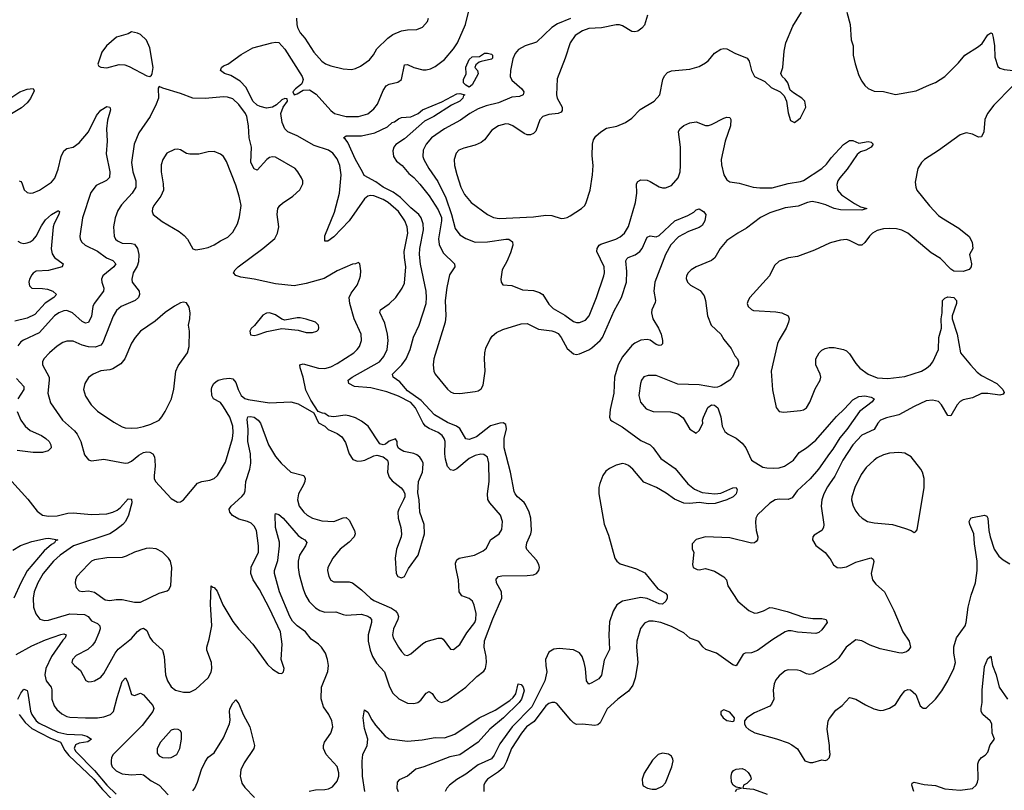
# Model space of a CAD drawing. Header units: inches. Extents: x 2057696 to 2160536, y 827480 to 1016834.
# Tile 35 of 256: x 2064722 to 2071138, y 892097 to 897121. Entities that reach past the tile are written whole.
import ezdxf

# ---------------------------------------------------------------- set-up
doc = ezdxf.new("R2010")
doc.units = ezdxf.units.IN
doc.header["$MEASUREMENT"] = 0
doc.layers.add('C0869', color=7, linetype='Continuous')
doc.layers.add('C0879', color=7, linetype='Continuous')

msp = doc.modelspace()

# ---------------------------------------------------------------- linework, layer by layer
at = {"layer": 'C0869', "color": 5}
for points, elevation in [([(2064670.1, 894110.1), (2064774.8, 893994.8), (2064837, 893917), (2064870.2, 893890.2), (2064910, 893884), (2064966.7, 893886.7), (2065036.4, 893903.6), (2065070, 893906.8), (2065190, 893895.2), (2065290, 893898.7), (2065330, 893909.4), (2065357.1, 893922.9), (2065379.9, 893940.1), (2065430, 893996.4), (2065450, 893996), (2065452.4, 893970), (2065430.9, 893890), (2065412.6, 893850), (2065395, 893830), (2065347.4, 893792.6), (2065310.1, 893769.9), (2065073.8, 893690), (2064986.5, 893630), (2064941.7, 893590), (2064874.8, 893510), (2064839.4, 893450), (2064816.8, 893390), (2064809.4, 893349.4), (2064811.8, 893290), (2064827, 893247), (2064852.4, 893212.4), (2064883.8, 893203.8), (2064910, 893205.8), (2065050, 893248), (2065143.7, 893243.7), (2065168, 893230), (2065190, 893201.6), (2065230, 893183.9), (2065245.5, 893170), (2065245.6, 893150), (2065237.3, 893122.7), (2065213.4, 893066.6), (2065197.6, 893042.4), (2065165.5, 893014.5), (2065090, 892975.1), (2065065.5, 892950), (2065062, 892930), (2065078.8, 892910), (2065118.7, 892878.7), (2065153.4, 892813.4), (2065170, 892804.9), (2065190, 892805.5), (2065210, 892810.6), (2065250, 892834), (2065270, 892857.3), (2065344.2, 892990), (2065364, 893016), (2065450, 893087.4), (2065490, 893132.2), (2065510, 893146.9), (2065530, 893153.8), (2065550, 893139.3), (2065570, 893093.7), (2065588.3, 893068.3), (2065652.9, 893010), (2065664.7, 892970), (2065671.8, 892850), (2065684.9, 892810), (2065710, 892772.4), (2065737.3, 892750), (2065790, 892737), (2065830, 892737.1), (2065870, 892757.1), (2065949.7, 892830), (2065970, 892867.7), (2065975.3, 892890), (2065971.7, 892930), (2065942, 893010), (2065942.7, 893030), (2065957.8, 893082.2), (2065974.9, 893170), (2065965.7, 893310), (2065970, 893430.8), (2065980.5, 893420.5), (2065990, 893419.1), (2066010, 893394.4), (2066046.8, 893306.8), (2066110, 893198), (2066150, 893147.4), (2066241.3, 893050), (2066336.7, 892916.7), (2066370, 892886), (2066410, 892860.7), (2066430, 892858.8), (2066441.2, 892870), (2066446, 892890), (2066425.6, 892950), (2066431.8, 893050), (2066421.6, 893130), (2066350, 893282), (2066285.7, 893405.7), (2066243.5, 893470), (2066227.8, 893510), (2066230, 893550.7), (2066277.3, 893650), (2066279.1, 893690), (2066265.4, 893790), (2066250, 893819.6), (2066230, 893837.7), (2066206, 893850), (2066150, 893864.8), (2066109.2, 893889.2), (2066091.2, 893910), (2066086.6, 893930), (2066099.7, 893950), (2066170, 894011.8), (2066184.8, 894030), (2066191.7, 894050), (2066195.7, 894110), (2066222.7, 894190), (2066228, 894230), (2066226.6, 894290), (2066208.5, 894370), (2066211.3, 894451.3), (2066204.8, 894515.2), (2066208.6, 894531.4), (2066225.6, 894534.4), (2066250, 894529.2), (2066275.2, 894510), (2066291.3, 894490), (2066343, 894350), (2066390, 894272.8), (2066425.8, 894230), (2066490, 894171.3), (2066574.4, 894150), (2066583.1, 894130), (2066580.2, 894110), (2066572.4, 894087.6), (2066539.6, 894030), (2066532.6, 893990), (2066543.2, 893950), (2066573.4, 893910), (2066596.5, 893890), (2066630, 893870.2), (2066690, 893854.5), (2066770, 893849.4), (2066830, 893874.2), (2066850, 893876.5), (2066870, 893858), (2066904.9, 893790), (2066909.1, 893770), (2066902.4, 893750), (2066870, 893714.2), (2066811, 893669), (2066762.6, 893610), (2066730.3, 893550), (2066727.6, 893530), (2066737, 893490), (2066750, 893466), (2066770, 893455.3), (2066870, 893456.5), (2066890, 893450.3), (2066950, 893404.9), (2067008, 893350), (2067030, 893335), (2067144.4, 893284.4), (2067170, 893266), (2067183.8, 893250), (2067190.2, 893229.8), (2067187.2, 893210), (2067157.4, 893150), (2067150.4, 893110), (2067156.4, 893090), (2067190, 893030.7), (2067210, 893000.7), (2067230, 892980.7), (2067250, 892976.3), (2067270, 892985.5), (2067350, 893054.9), (2067370, 893066), (2067450, 893088.2), (2067470, 893088), (2067481.3, 893081.3), (2067530, 893017.3), (2067550, 893015.5), (2067590, 893048.2), (2067636.4, 893123.6), (2067688.6, 893190), (2067695.5, 893210), (2067695.7, 893250), (2067683.8, 893303.8), (2067672.8, 893330), (2067650, 893348), (2067604.2, 893364.2), (2067586, 893390), (2067581.7, 893470), (2067563.5, 893550), (2067562.4, 893577.6), (2067570, 893600.5), (2067585.2, 893610), (2067686, 893630), (2067742.5, 893657.5), (2067763.5, 893676.5), (2067791.1, 893728.9), (2067847.6, 893770), (2067863.6, 893796.4), (2067867.4, 893850), (2067854.7, 893890), (2067784.7, 893970), (2067772.1, 893992.1), (2067771, 894029), (2067780.4, 894110), (2067778.5, 894230), (2067769.8, 894269.8), (2067746.2, 894286.2), (2067727.3, 894287.3), (2067690, 894279), (2067650, 894259.3), (2067570, 894192.4), (2067550, 894182), (2067530, 894186.3), (2067510, 894207.6), (2067496.2, 894256.2), (2067492.3, 894290), (2067495, 894370), (2067489, 894390), (2067474.6, 894410), (2067450, 894429), (2067390, 894454.7), (2067366.2, 894470), (2067350.8, 894490.8), (2067301.4, 894590), (2067270, 894625.4), (2067190, 894667.5), (2067114.5, 894694.5), (2067010, 894720.4), (2066904.2, 894730), (2066867.3, 894750), (2066862.4, 894770), (2066887.8, 894790), (2067067.6, 894890), (2067095, 894925), (2067115.7, 894970), (2067122.6, 895030), (2067119.4, 895070), (2067101.6, 895141.6), (2067068.5, 895211.5), (2067073.6, 895230), (2067130, 895267.4), (2067172.8, 895310), (2067215.1, 895370), (2067230, 895402.8), (2067237.6, 895510), (2067228.7, 895570), (2067228.2, 895610), (2067251, 895730), (2067246.1, 895770), (2067231.1, 895810), (2067190, 895871.2), (2067124, 895930), (2067090, 895949.4), (2067030, 895973.5), (2067005.3, 895974.7), (2066990, 895970.6), (2066970, 895953.6), (2066869.3, 895810), (2066770, 895706.3), (2066730, 895676), (2066710, 895678), (2066710, 895711.3), (2066773.3, 895866.7), (2066806.1, 895990), (2066817, 896110), (2066808.3, 896170), (2066790, 896213.7), (2066763.1, 896250), (2066734, 896270), (2066641.4, 896301.4), (2066530, 896363.7), (2066470, 896389), (2066449.2, 896409.2), (2066432.8, 896450), (2066424.3, 896510), (2066438.1, 896550), (2066467.8, 896590), (2066465.6, 896605.6), (2066450, 896607.8), (2066430, 896598.6), (2066395, 896565), (2066370, 896550.4), (2066330, 896544.9), (2066290, 896554.5), (2066270, 896564.7), (2066241.3, 896590), (2066198.1, 896678.1), (2066159.7, 896719.7), (2066097.8, 896757.8), (2066057.2, 896770), (2066029.8, 896790), (2066038, 896810), (2066050, 896820.5), (2066078, 896830), (2066166.3, 896893.7), (2066242, 896938), (2066366, 896970), (2066390, 896974.8), (2066410, 896972.7), (2066450, 896927.8), (2066563.4, 896750), (2066568.3, 896730), (2066563.6, 896710), (2066559.2, 896700.8), (2066519.7, 896670), (2066502, 896650), (2066510, 896632), (2066530, 896637.2), (2066570, 896661.1), (2066610, 896664.4), (2066654.7, 896634.7), (2066750, 896528.1), (2066774.4, 896510), (2066850, 896490.2), (2066930, 896489.3), (2066990, 896507.6), (2067030, 896539.1), (2067053.8, 896570), (2067090, 896659.5), (2067110, 896689.2), (2067130, 896701), (2067186.9, 896713.1), (2067209.6, 896730), (2067230, 896826.8), (2067250, 896828.4), (2067290.2, 896810.2), (2067350, 896794.9), (2067370, 896793.8), (2067399.8, 896800.2), (2067430, 896815.3), (2067490, 896862.4), (2067549.8, 896930), (2067575.2, 896970), (2067627, 897090), (2067661.7, 897230)], 440), ([(2068812.9, 897150), (2068794.4, 897085.6), (2068775.3, 897064.7), (2068750, 897046.9), (2068730, 897041), (2068710, 897043.1), (2068650, 897080.4), (2068630, 897087.4), (2068610, 897087.7), (2068512.3, 897067.7), (2068430, 897062.6), (2068390, 897048.9), (2068341.9, 897018.1), (2068309.2, 896970), (2068276.5, 896870), (2068223.6, 896736.4), (2068220.9, 896630), (2068225.3, 896610), (2068256.1, 896550), (2068257.4, 896530), (2068250, 896518.4), (2068230.2, 896509.8), (2068170, 896501.8), (2068130, 896489.7), (2068110.9, 896469.1), (2068085, 896395), (2068070, 896378.5), (2068050, 896369.8), (2068030, 896369.8), (2068010, 896378), (2067935.6, 896430), (2067910, 896439.8), (2067890, 896442.4), (2067843, 896430), (2067798.6, 896401.4), (2067750, 896338), (2067730, 896320.4), (2067690, 896302.7), (2067615.9, 896284.1), (2067583, 896270), (2067566.4, 896250), (2067553.4, 896210), (2067554.9, 896170), (2067570, 896110.7), (2067596.5, 896030), (2067621.2, 895981.2), (2067663.7, 895930), (2067770, 895850.3), (2067810, 895831.6), (2067845.5, 895825.5), (2068070, 895834.9), (2068150, 895847.4), (2068190, 895844.4), (2068250, 895825.5), (2068270, 895826), (2068289.5, 895830.5), (2068310, 895842), (2068382.7, 895890), (2068403.7, 895910), (2068414.5, 895930), (2068438.7, 896010), (2068454.7, 896110), (2068458.7, 896170), (2068453.1, 896233.1), (2068454.7, 896310), (2068462.2, 896337.8), (2068477.5, 896362.5), (2068509.5, 896390), (2068547, 896413), (2068613.4, 896426.6), (2068669.2, 896450), (2068710, 896479.1), (2068764.7, 896535.3), (2068856.2, 896590), (2068892.8, 896630), (2068913.7, 896730), (2068924.4, 896755.6), (2068943.9, 896776.1), (2068970, 896786.5), (2069090, 896798.3), (2069150, 896816), (2069190, 896838.7), (2069210, 896855.3), (2069250, 896902), (2069290, 896928.5), (2069310, 896933.7), (2069330, 896930.3), (2069382.4, 896902.4), (2069462.8, 896870), (2069476.3, 896850), (2069490.5, 896790), (2069510.4, 896750.4), (2069577.2, 896717.2), (2069618, 896678), (2069678, 896650), (2069704, 896624), (2069718.8, 896590), (2069730, 896514), (2069744, 896464), (2069770, 896451.3), (2069798, 896470), (2069810, 896482), (2069844, 896550), (2069839, 896590), (2069819, 896610), (2069763.7, 896643.7), (2069742.5, 896662.5), (2069726.6, 896710), (2069710, 896732.7), (2069689.7, 896749.6), (2069682.9, 896770), (2069694, 896810), (2069703.7, 896916.3), (2069714, 896970), (2069760.8, 897079.2), (2069816, 897170)], 460), ([(2066525.4, 897130), (2066527.3, 897090), (2066532.3, 897070), (2066550, 897035.8), (2066581.2, 897001.2), (2066638, 896910), (2066690.5, 896850), (2066713.9, 896833.9), (2066750, 896820.3), (2066830, 896800.4), (2066884.8, 896795.2), (2066910, 896802), (2066942.7, 896817.3), (2067000.8, 896859.2), (2067028.2, 896891.8), (2067049, 896931), (2067120, 897000), (2067154.5, 897025.4), (2067210, 897048.9), (2067250, 897055.3), (2067310, 897056.5), (2067347.5, 897072.5), (2067379.7, 897110), (2067385.4, 897130)], 460), ([(2068311.9, 897128.1), (2068225.7, 897094.3), (2068190.2, 897070), (2068090, 896974.2), (2068014.9, 896950), (2067972.5, 896927.5), (2067950, 896899.7), (2067934.6, 896865.4), (2067919.8, 896790), (2067919, 896750), (2067930, 896725.8), (2067993.4, 896670), (2068006.4, 896650), (2068002, 896630), (2067978.8, 896621.2), (2067930, 896616.1), (2067842.1, 896577.9), (2067761.3, 896558.7), (2067710, 896540.2), (2067654.9, 896510), (2067595, 896465), (2067490, 896409.9), (2067405.2, 896350), (2067370.2, 896310), (2067351.9, 896270), (2067349.3, 896230), (2067355, 896210), (2067388.1, 896150), (2067446.1, 896066.1), (2067498.8, 895958.8), (2067536.4, 895850), (2067560, 895760), (2067590, 895718.9), (2067630, 895694.7), (2067690.9, 895670.9), (2067770, 895672.1), (2067890.8, 895690.8), (2067910.6, 895690), (2067932.6, 895672.6), (2067934.7, 895650), (2067919.3, 895600.7), (2067896.4, 895543.6), (2067865.5, 895490), (2067857.3, 895430), (2067858.8, 895410), (2067870, 895391.3), (2067930, 895387.3), (2067999.6, 895359.6), (2068070, 895354.7), (2068110, 895342.8), (2068130, 895328.7), (2068170, 895267), (2068198.2, 895238.2), (2068274.8, 895194.8), (2068330, 895153.1), (2068350, 895146.3), (2068370, 895146.3), (2068410, 895162.6), (2068433.3, 895190), (2068481.4, 895310), (2068527.6, 895450), (2068531.9, 895470), (2068530.7, 895510), (2068482.6, 895610), (2068484.4, 895630), (2068497.4, 895650), (2068510, 895658.2), (2068607.3, 895690), (2068635.8, 895704.2), (2068663.5, 895730), (2068676.8, 895750), (2068690, 895773.4), (2068735.3, 895930), (2068743.9, 895990), (2068741.6, 896050), (2068750, 896066.8), (2068770, 896076.4), (2068810, 896073.7), (2068830, 896066.4), (2068890, 896030.6), (2068910, 896024), (2068930, 896024), (2068970, 896040.7), (2069013, 896090), (2069025.1, 896130), (2069028.4, 896170), (2069027.4, 896290), (2069015.1, 896390), (2069023, 896410), (2069049.8, 896430.2), (2069090, 896448.7), (2069130, 896454.4), (2069190, 896430.4), (2069210, 896432), (2069230, 896438), (2069310, 896479.5), (2069330, 896486), (2069350, 896482.8), (2069356.4, 896470), (2069354.7, 896430), (2069319, 896330), (2069293.7, 896210), (2069295.3, 896175.3), (2069310.3, 896110), (2069330, 896076.4), (2069350, 896064.6), (2069410, 896055.6), (2069501, 896030), (2069544, 896024), (2069625.6, 896025.6), (2069730, 896053.6), (2069810, 896065.6), (2069830, 896073), (2069949.2, 896150.8), (2069980.2, 896179.8), (2070000, 896206.1)], 440), ([(2064670, 896615.6), (2064722.9, 896650), (2064770, 896667.6), (2064810, 896673), (2064816.1, 896656.1), (2064793.1, 896606.9), (2064770, 896578.7), (2064733.4, 896546.6), (2064658.6, 896501.4)], 440), ([(2066608.7, 892091.3), (2066650, 892099.5), (2066710, 892101.1), (2066733.8, 892106.2), (2066759.6, 892120.4), (2066790, 892156.9), (2066801.3, 892190), (2066802.5, 892210), (2066791.6, 892251.6), (2066720.2, 892330), (2066701, 892370), (2066701, 892390), (2066708.1, 892410), (2066748.6, 892470), (2066761.7, 892510), (2066756, 892550), (2066736, 892590), (2066700.8, 892640.8), (2066687.3, 892692.7), (2066689.8, 892770), (2066730, 892871), (2066733.5, 892910), (2066728.4, 892950), (2066714, 892990), (2066688.8, 893030), (2066670, 893048.8), (2066621.2, 893081.2), (2066583.5, 893130), (2066530, 893169.3), (2066500.6, 893200.6), (2066482.7, 893230), (2066415.6, 893390), (2066383.1, 893510), (2066383.6, 893530), (2066405, 893595), (2066416.2, 893690), (2066414.2, 893714.2), (2066389.9, 893810), (2066386.6, 893893.4), (2066390, 893900.7), (2066410, 893894.7), (2066438.3, 893870), (2066537.8, 893757.8), (2066559.7, 893739.7), (2066580.7, 893730), (2066593.3, 893713.3), (2066584.2, 893690), (2066545.2, 893630), (2066536.1, 893590), (2066536.3, 893550), (2066542.8, 893502.8), (2066569.2, 893410.8), (2066584.8, 893370), (2066608.7, 893328.7), (2066650, 893287.3), (2066677.8, 893270), (2066710, 893258.3), (2066781.3, 893261.3), (2066830, 893242.3), (2066850, 893239.3), (2066950, 893246), (2066990, 893233), (2067003.6, 893223.6), (2067014.2, 893210), (2067015.3, 893190), (2066994, 893110), (2066992.3, 893070), (2067005, 893010), (2067020.4, 892970), (2067046.3, 892926.3), (2067098.8, 892870), (2067131.4, 892771.4), (2067153.9, 892730), (2067192.4, 892692.4), (2067250, 892665.6), (2067290, 892662.5), (2067316, 892670), (2067335.2, 892684.8), (2067370, 892730.3), (2067390, 892740.9), (2067410, 892728.9), (2067430, 892697.4), (2067450, 892676.9), (2067470, 892670.2), (2067510, 892682), (2067630, 892770.2), (2067700.9, 892839.1), (2067746.2, 892873.8), (2067758.2, 892890), (2067764.9, 892930), (2067762.2, 892970), (2067749.3, 893030), (2067751.5, 893071.5), (2067805.1, 893214.9), (2067863.7, 893350), (2067861, 893390), (2067829.7, 893450), (2067827.2, 893472.8), (2067842.7, 893490), (2067864.8, 893495.2), (2068030, 893496.9), (2068070, 893502), (2068090, 893510.4), (2068105.1, 893530), (2068108.4, 893550), (2068104.2, 893570), (2068090, 893598), (2068027.8, 893667.8), (2068022.5, 893682.5), (2068026.2, 893710), (2068052.7, 893770), (2068056.5, 893790), (2068053.2, 893870), (2068041.1, 893910), (2068019, 893959.1), (2068010, 893972.2), (2067965.7, 894010), (2067949.9, 894029.9), (2067945, 894045), (2067920.7, 894170), (2067878.8, 894330), (2067879.3, 894390), (2067894.2, 894454.2), (2067890, 894481.1), (2067871.8, 894491.8), (2067850.4, 894490.4), (2067790, 894472.5), (2067699.5, 894400.5), (2067650, 894384.7), (2067630, 894388.5), (2067590, 894455.2), (2067567.6, 894470), (2067510, 894494.1), (2067425.7, 894545.7), (2067338.3, 894638.3), (2067250, 894700.8), (2067198.9, 894758.9), (2067156.2, 894790), (2067150.7, 894810), (2067212.7, 894870), (2067240.5, 894910), (2067266.4, 894970), (2067289, 895051), (2067324.5, 895130), (2067369.9, 895270.1), (2067373.6, 895310), (2067369.9, 895350.1), (2067333.9, 895526.1), (2067326.8, 895590), (2067329.9, 895630), (2067354.5, 895750), (2067351.9, 895790), (2067338.5, 895830), (2067323.9, 895850), (2067270, 895894.5), (2067202.6, 895962.6), (2067155.9, 895995.9), (2067090, 896029.4), (2067043.9, 896063.9), (2066965.9, 896105.9), (2066956.4, 896130), (2066910, 896209.8), (2066861.2, 896321.2), (2066844, 896344), (2066832.3, 896350), (2066850, 896363.8), (2066950, 896363.5), (2067036.9, 896383.1), (2067118, 896422), (2067149.5, 896450), (2067164.7, 896455.3), (2067190, 896474.9), (2067210, 896483.8), (2067270, 896488.5), (2067290, 896495.5), (2067319, 896510), (2067346.3, 896533.7), (2067474, 896586), (2067570, 896637.3), (2067590, 896639.1), (2067622, 896630), (2067613.2, 896626.8), (2067610.4, 896610), (2067590.3, 896590), (2067536.3, 896563.7), (2067420.5, 896490), (2067359.6, 896460.4), (2067230, 896343.5), (2067173.3, 896306.7), (2067159.1, 896290), (2067153.8, 896266.2), (2067158, 896230), (2067178.4, 896198.4), (2067213.4, 896170), (2067258, 896118), (2067290, 896092), (2067330, 896048.2), (2067390, 895971.6), (2067450, 895880.6), (2067470, 895830.3), (2067471, 895810), (2067451.2, 895691.2), (2067455.7, 895655.7), (2067481.6, 895601.6), (2067554.9, 895530), (2067558.4, 895510), (2067523.2, 895456.8), (2067504.7, 895375.3), (2067495.3, 895290), (2067498.7, 895190), (2067495.5, 895150), (2067420.9, 894910), (2067417.1, 894870), (2067420.7, 894830), (2067430, 894808.9), (2067510, 894711.7), (2067530, 894695.3), (2067550, 894686.2), (2067590, 894682.8), (2067690, 894696.1), (2067710, 894701.3), (2067730, 894714.4), (2067741.4, 894738.6), (2067756.1, 894830), (2067750.6, 894910.6), (2067752.7, 894950), (2067760.2, 894979.8), (2067785.2, 895034.8), (2067801.8, 895058.2), (2067830, 895082.2), (2067870, 895101.1), (2067990, 895138.9), (2068030, 895139.2), (2068102.8, 895102.8), (2068190, 895092.2), (2068210, 895086.9), (2068230, 895075), (2068249.7, 895049.7), (2068290, 894977.8), (2068330, 894943.5), (2068350, 894938.2), (2068370, 894942), (2068430, 894968.9), (2068450, 894982.5), (2068503.7, 895030), (2068519, 895050), (2068596.6, 895223.4), (2068643.8, 895310), (2068675.2, 895410), (2068679.3, 895479.3), (2068670.9, 895549.1), (2068679, 895561), (2068688, 895570), (2068732, 895588), (2068762.8, 895610), (2068778.2, 895630), (2068810, 895702.4), (2068830, 895712), (2068870, 895705.8), (2068890, 895714.7), (2068992, 895810), (2069075.7, 895844.3), (2069114.5, 895865.5), (2069130, 895880.7), (2069150, 895886.8), (2069178.8, 895870), (2069193.4, 895850), (2069186.7, 895810), (2069170, 895779.7), (2069150, 895765.5), (2069079.8, 895740.2), (2069014.6, 895705.4), (2068966.1, 895653.9), (2068930.1, 895589.9), (2068861.3, 895410), (2068853.4, 895350), (2068864.9, 895290), (2068863.9, 895276.1), (2068842.2, 895230), (2068839.3, 895210), (2068847.6, 895170), (2068883.8, 895110), (2068901.8, 895070), (2068911.2, 895030), (2068911.4, 895008.6), (2068901.1, 894998.9), (2068890, 894996.3), (2068870, 895003.9), (2068830, 895030.7), (2068810, 895035.8), (2068769, 895031), (2068730, 895012.4), (2068710, 894996.8), (2068650, 894923.2), (2068622.3, 894870), (2068598.1, 894790), (2068594.3, 894685.7), (2068570, 894579.3), (2068565.5, 894530), (2068572, 894512), (2068582.6, 894502.5), (2068647, 894467), (2068770, 894377.2), (2068830, 894348.9), (2068850.1, 894330.1), (2068899.1, 894259.1), (2068994.3, 894194.3), (2069075.8, 894095.8), (2069119.3, 894059.3), (2069170, 894037.6), (2069251.1, 894028.9), (2069290, 894034.7), (2069370, 894068), (2069390.3, 894070.3), (2069396.3, 894056.3), (2069390.4, 894030), (2069370.4, 894010), (2069330, 893989.8), (2069253.4, 893966.6), (2069210, 893963.9), (2069150, 893972.8), (2069090, 893966.6), (2069050.2, 893969.8), (2068990, 893996), (2068935, 894035), (2068870.9, 894070.9), (2068790, 894106.6), (2068716.8, 894190), (2068690, 894213.4), (2068670, 894223.2), (2068650, 894226.9), (2068610, 894217.3), (2068564.4, 894195.6), (2068541.6, 894178.4), (2068521.8, 894150), (2068502.4, 894097.6), (2068496.6, 894070), (2068496.8, 894030), (2068531.4, 893831.4), (2068559.8, 893759.8), (2068601.3, 893610), (2068613.4, 893590), (2068634.3, 893574.3), (2068741.6, 893541.6), (2068794.8, 893514.8), (2068881, 893410), (2068930, 893381.4), (2068940.9, 893370), (2068941.8, 893350), (2068933.1, 893330), (2068910, 893311.2), (2068890, 893312.9), (2068810, 893347.5), (2068770, 893354.5), (2068650, 893330.8), (2068613.9, 893306.1), (2068590, 893264.5), (2068564.7, 893195.3), (2068560.6, 893110), (2068565, 893015), (2068530, 892944.5), (2068512.8, 892847.2), (2068496.6, 892823.4), (2068450, 892797.2), (2068429.8, 892789.8), (2068414.7, 892810), (2068408.5, 892890), (2068400.8, 892930), (2068387.1, 892970), (2068370, 892992.5), (2068330, 893011.8), (2068238.2, 893021.8), (2068203.4, 893016.6), (2068170, 892996.4), (2068148.4, 892950), (2068149.6, 892910.4), (2068156.9, 892870), (2068143.9, 892810), (2068059.7, 892640.3), (2067931.7, 892510), (2067850, 892399.9), (2067814.7, 892325.3), (2067797.3, 892302.7), (2067710, 892261.9), (2067630, 892201.4), (2067570, 892168.1), (2067522.8, 892130), (2067504.9, 892110), (2067495.6, 892090)], 420), ([(2064718, 896070), (2064730, 896066.7), (2064736.9, 896056.9), (2064751.4, 896011.4), (2064770, 895994), (2064790, 895990.3), (2064810, 895992.9), (2064852, 896010), (2064930, 896062.3), (2064951.8, 896088.2), (2064973.6, 896146.4), (2064991.5, 896228.5), (2065010, 896266.4), (2065030, 896280.3), (2065070, 896288.9), (2065110, 896318.9), (2065170, 896390.3), (2065222.8, 896497.2), (2065250, 896530.3), (2065290, 896554.4), (2065310, 896550.6), (2065313.3, 896533.3), (2065294.1, 896465.9), (2065287.1, 896410), (2065292.6, 896330), (2065286.1, 896246.1), (2065309.3, 896130), (2065308.2, 896091.8), (2065287.7, 896072.3), (2065221, 896039), (2065184.9, 895995.1), (2065132.3, 895830), (2065114, 895710), (2065116.9, 895690), (2065127.6, 895670), (2065148.8, 895650), (2065230, 895611.6), (2065287.7, 895567.7), (2065328.7, 895550), (2065347.7, 895530), (2065336.5, 895510), (2065263.6, 895450), (2065254.9, 895430), (2065256.5, 895410), (2065271.5, 895370), (2065268, 895350), (2065206.6, 895270), (2065199.5, 895250), (2065190, 895187), (2065170, 895147.8), (2065150, 895142.8), (2065130, 895154), (2065065.4, 895210), (2065030, 895224.4), (2065010, 895223.5), (2064977.6, 895210), (2064950, 895189.7), (2064850, 895079.4), (2064747.4, 895032.6), (2064730, 895020.8), (2064710, 894994.5)], 440), ([(2070000, 895902.5), (2069974.1, 895914.1), (2069930, 895927.6), (2069885.3, 895934.7), (2069856.3, 895930), (2069794.8, 895905.2), (2069710, 895894.6), (2069610, 895862.5), (2069550, 895832.1), (2069457.8, 895762.2), (2069400.9, 895730), (2069330, 895681.8), (2069286.7, 895630), (2069251.1, 895568.9), (2069230.4, 895550), (2069130, 895509.6), (2069098, 895490), (2069077.1, 895470), (2069066.7, 895450), (2069065.5, 895434.5), (2069073, 895410), (2069094, 895390), (2069155.8, 895355.8), (2069181.5, 895321.5), (2069191.3, 895290), (2069204.6, 895190), (2069228.9, 895130), (2069290.2, 895070.2), (2069310, 895035.5), (2069357.4, 894977.4), (2069382.8, 894930), (2069398.8, 894910), (2069406.8, 894890), (2069406.8, 894870), (2069390, 894844), (2069368, 894790), (2069348.9, 894771.1), (2069290, 894734.5), (2069270, 894725.1), (2069250, 894722.9), (2069150, 894741.3), (2069010, 894745.1), (2068870, 894801.3), (2068817.7, 894802.3), (2068790, 894791.8), (2068774.9, 894770), (2068767.2, 894750), (2068755.6, 894670), (2068767.5, 894627.5), (2068804.1, 894584.1), (2068850, 894565.5), (2068964, 894564), (2069010.3, 894550.3), (2069045.3, 894525.3), (2069090, 894451.3), (2069130, 894424.7), (2069150, 894442), (2069165.2, 894470), (2069172.7, 894490), (2069172.3, 894510), (2069178, 894530), (2069206.5, 894593.5), (2069230, 894610.6), (2069250, 894607.7), (2069272.2, 894590), (2069290, 894531.3), (2069300.4, 894470), (2069316.5, 894436.5), (2069338, 894418), (2069390, 894392.4), (2069430, 894360.5), (2069454.4, 894330), (2069490.8, 894250), (2069564.2, 894204.2), (2069590, 894198.5), (2069636.9, 894196.9), (2069670, 894199), (2069706, 894210), (2069763.5, 894250), (2069801.1, 894298.9), (2069850, 894329.3), (2069910, 894379.3), (2070000, 894482.3)], 440), ([(2064710, 895678), (2064730, 895665.3), (2064750, 895661.8), (2064770, 895665.6), (2064790, 895672.4), (2064810, 895686.2), (2064830.4, 895709.6), (2064863.6, 895776.4), (2064890, 895815.8), (2064929.7, 895850), (2064970, 895875.8), (2064975.3, 895875.3), (2064980.7, 895870), (2064978.3, 895850), (2064947.1, 895792.9), (2064939.4, 895770), (2064927.6, 895627.6), (2064933.4, 895593.4), (2064949.5, 895569.6), (2065005.5, 895530), (2064998, 895510), (2064910, 895486.2), (2064830, 895480.4), (2064810, 895468), (2064802.4, 895457.6), (2064786, 895430), (2064781.8, 895410), (2064785.6, 895385.6), (2064800.7, 895370), (2064870, 895368.8), (2064903.7, 895363.7), (2064938.7, 895350), (2064962, 895330), (2064945.3, 895310), (2064887.7, 895272.3), (2064820.6, 895199.4), (2064770, 895174.4), (2064690, 895154.5)], 420), ([(2070000, 895663.5), (2069902, 895618), (2069790, 895578), (2069732.7, 895567.3), (2069670, 895546.6), (2069641.5, 895518.5), (2069607, 895450), (2069479.3, 895310), (2069468.2, 895290), (2069463, 895270), (2069468, 895250), (2069490, 895230.5), (2069504.4, 895224.4), (2069650, 895216.9), (2069689, 895209), (2069730.6, 895190), (2069735.5, 895170), (2069732.7, 895150), (2069716.4, 895110), (2069670, 895034), (2069660.3, 895010), (2069618.9, 894830), (2069627.8, 894707.8), (2069652.5, 894592.5), (2069670, 894567.3), (2069701.7, 894561.7), (2069810, 894572), (2069830, 894577.1), (2069850, 894590.7), (2069870, 894626.8), (2069906, 894714), (2069938.4, 894770), (2069941.6, 894790), (2069937.6, 894810), (2069909.7, 894870), (2069909.8, 894910.2), (2069930.8, 894949.2), (2069950, 894966.7), (2069970, 894976.9), (2069997, 894983), (2070000, 894982.9)], 460), ([(2064702.4, 894782.4), (2064749.3, 894730), (2064750.2, 894710.2), (2064711, 894650)], 440), ([(2064706.6, 894566.6), (2064729.1, 894510), (2064756.9, 894470), (2064790, 894443.6), (2064864.4, 894410), (2064891.8, 894390), (2064913.4, 894370), (2064925.7, 894350), (2064926.7, 894330), (2064907.7, 894310), (2064870, 894299.3), (2064810, 894299.2), (2064706.7, 894313.3)], 440), ([(2070000, 894291.6), (2069927.4, 894190), (2069872.8, 894127.2), (2069789.3, 894050), (2069756.1, 894003.9), (2069730, 893992.7), (2069670, 893994.4), (2069646, 893990), (2069610, 893969.7), (2069530, 893892.7), (2069519.3, 893870), (2069516.7, 893843.3), (2069520.3, 893790), (2069531.8, 893750), (2069530.4, 893730), (2069522, 893718), (2069510.2, 893709.8), (2069490, 893708.5), (2069350, 893743.5), (2069190, 893749.5), (2069130, 893732), (2069104.7, 893704.7), (2069104.7, 893670), (2069116, 893650), (2069105.5, 893570), (2069110.8, 893550), (2069136.7, 893536.7), (2069150, 893534.9), (2069190, 893542), (2069250, 893524.9), (2069310, 893487.7), (2069327.7, 893470), (2069337.1, 893430), (2069402.4, 893330), (2069473.4, 893270), (2069510, 893252), (2069530, 893253.1), (2069570, 893267.1), (2069610, 893287.6), (2069630, 893286), (2069723.2, 893263.2), (2069830, 893226.5), (2069890, 893218), (2069950, 893217), (2069978, 893210), (2069983, 893190), (2069950, 893143), (2069930, 893124.7), (2069910, 893119.3), (2069790, 893126.9), (2069750, 893136.2), (2069730, 893136.2), (2069710.2, 893129.8), (2069630, 893080.8), (2069530, 893008), (2069490, 892992.4), (2069450, 892990.9), (2069436.4, 892983.6), (2069390, 892907.6), (2069370, 892914.7), (2069263.7, 892990), (2069194.1, 893014.1), (2069172.9, 893032.9), (2069147.3, 893067.3), (2069090, 893089.7), (2069050, 893122.7), (2068970, 893165.5), (2068899.3, 893190), (2068850, 893199.3), (2068821.3, 893198.7), (2068793.1, 893186.9), (2068768.5, 893151.5), (2068743.8, 893070), (2068741.5, 893030), (2068749.3, 892930), (2068732.4, 892827.6), (2068718, 892782), (2068690, 892742.4), (2068619.5, 892690), (2068551, 892629), (2068504.1, 892535.9), (2068490, 892524.2), (2068470, 892518.8), (2068390, 892527.2), (2068350, 892525.7), (2068330, 892537.4), (2068313.8, 892553.8), (2068222.2, 892662.2), (2068209.7, 892669.7), (2068190, 892669.7), (2068170, 892663.1), (2068150, 892646.9), (2068075, 892545), (2068025.1, 892510), (2067992.5, 892470), (2067927.1, 892370), (2067894.7, 892285.3), (2067873.8, 892246.2), (2067842.9, 892217.1), (2067769.6, 892170.4), (2067755.2, 892150), (2067747.6, 892130), (2067746.2, 892090)], 440), ([(2070000, 894095.7), (2069985.4, 894074.6), (2069961.8, 894030), (2069948.6, 893990), (2069943.8, 893950), (2069961.8, 893830), (2069960.3, 893810), (2069949.1, 893790.9), (2069899.2, 893760.8), (2069890.4, 893750), (2069889, 893729), (2069910, 893693.4), (2069970, 893646.7), (2070000, 893610.4)], 460), ([(2064678.2, 893661.8), (2064726.7, 893693.3), (2064800.3, 893719.7), (2064890, 893738.2), (2064910, 893739.6), (2064970.5, 893730), (2064956, 893724), (2064949, 893710), (2064930, 893699.5), (2064881.7, 893658.3), (2064770, 893527.5), (2064729.3, 893450), (2064684.7, 893350)], 420), ([(2064698.8, 892981.2), (2064800.4, 893039.6), (2064890, 893077.7), (2064990, 893112.4), (2065010, 893116.3), (2065026, 893110), (2065017.8, 893090), (2065003.8, 893076.2), (2064929.6, 892970), (2064892.4, 892890), (2064885.8, 892850), (2064895.8, 892810), (2064926.5, 892770), (2064932.4, 892752.4), (2064931, 892690), (2064946.5, 892646.5), (2064963.6, 892623.6), (2064995.9, 892595.9), (2065030, 892578.1), (2065050, 892573.3), (2065150, 892568.3), (2065230.2, 892570.2), (2065270, 892574.8), (2065314.5, 892590), (2065334.4, 892610), (2065357.3, 892702.7), (2065390, 892806), (2065410.6, 892830), (2065425.3, 892805.3), (2065450, 892722.4), (2065470, 892714.6), (2065510, 892729.2), (2065530, 892719.7), (2065589.4, 892650), (2065596, 892630), (2065590.1, 892609.9), (2065521.1, 892518.9), (2065331.1, 892330), (2065320.7, 892310), (2065317.2, 892290), (2065318.2, 892270), (2065325.4, 892250), (2065350, 892223.8), (2065390, 892203.7), (2065450, 892197.2), (2065510, 892202.7), (2065530, 892198.2), (2065577.9, 892157.9), (2065631.8, 892130), (2065690, 892068)], 420), ([(2070000, 892915.8), (2069890, 892857.2), (2069870, 892852.7), (2069850, 892856), (2069810, 892876), (2069790, 892879.3), (2069730, 892881.6), (2069710, 892876.2), (2069670, 892843.7), (2069650, 892816), (2069638.7, 892790), (2069632, 892750), (2069637, 892690), (2069622, 892658), (2069610, 892646), (2069510, 892602), (2069461, 892570), (2069444.7, 892550), (2069444.7, 892530), (2069454.8, 892510), (2069472.5, 892492.5), (2069511.8, 892471.8), (2069653.3, 892433.3), (2069730, 892407), (2069753.9, 892393.9), (2069790, 892367.3), (2069838.8, 892290), (2069870, 892277.6), (2069890, 892278.3), (2069950, 892296.4), (2069970, 892290.5), (2069984.8, 892295.2), (2069999.3, 892310), (2070000, 892314)], 460), ([(2066972, 892090), (2066956.8, 892190), (2066953.2, 892286.8), (2066958.3, 892330), (2066986, 892390), (2066990.8, 892430), (2066970, 892500.5), (2066960.2, 892570), (2066970, 892622), (2066990, 892607.2), (2067015.9, 892555.9), (2067041.2, 892521.2), (2067103.5, 892450), (2067130, 892433.2), (2067250, 892418), (2067345, 892425), (2067430, 892440.6), (2067490, 892439.4), (2067557.7, 892462.3), (2067716.4, 892570), (2067819.8, 892620.2), (2067916.9, 892683.1), (2067938.8, 892701.2), (2067955.3, 892724.7), (2067970, 892791.3), (2067990, 892787.7), (2068003.8, 892770), (2068010, 892746), (2067991.6, 892690), (2067977.1, 892670), (2067874.4, 892570), (2067784.8, 892495.2), (2067709, 892410), (2067590, 892328.2), (2067524, 892316), (2067356.1, 892250), (2067304.6, 892235.4), (2067250, 892189.4), (2067194.8, 892165.2), (2067182.2, 892150), (2067180.7, 892110), (2067188, 892088)], 380), ([(2064709.2, 892690.8), (2064730, 892730.1), (2064750, 892757.1), (2064755, 892755), (2064770, 892746.9), (2064776, 892730), (2064793.2, 892613.2), (2064800.7, 892590), (2064829.7, 892550), (2064850, 892534.3), (2064970, 892474.9), (2065030, 892463.2), (2065130, 892458.5), (2065159.5, 892450), (2065191, 892430), (2065166.6, 892413.4), (2065110, 892403.4), (2065086.3, 892393.7), (2065076.8, 892370), (2065087.7, 892350), (2065210, 892225.5), (2065290, 892130.5), (2065350, 892070.7)], 380), ([(2065850, 892092.3), (2065863.4, 892110), (2065881.9, 892150), (2065906.9, 892233.1), (2065930, 892283.1), (2065950, 892312), (2065990, 892340.5), (2066050, 892439.5), (2066089.8, 892530), (2066093.5, 892553.5), (2066088.6, 892610), (2066092.6, 892627.4), (2066110, 892666), (2066130, 892686), (2066150, 892661), (2066179.3, 892590), (2066222.7, 892510), (2066253.1, 892390), (2066247.9, 892370), (2066184.5, 892275.5), (2066163.6, 892230), (2066158.5, 892190), (2066170, 892143.7), (2066190, 892114.3), (2066252.9, 892050)], 420), ([(2064719.1, 892590), (2064757.8, 892537.8), (2064800.4, 892500.4), (2064918.4, 892438.4), (2064988.1, 892410), (2065016.3, 892356.3), (2065043.2, 892323.2), (2065206.2, 892170), (2065262.4, 892102.4), (2065321.2, 892041.2)], 360), ([(2070000, 892367.9), (2069998.4, 892390), (2069984.8, 892495.2), (2069989.4, 892550), (2070000, 892564.2)], 460), ([(2069387.3, 892090), (2069395.9, 892104.1), (2069426, 892110), (2069390, 892116.2), (2069370.9, 892130.9), (2069361, 892150), (2069358, 892190), (2069362, 892210), (2069374.3, 892225.7), (2069390, 892234.3), (2069430, 892238.7), (2069450, 892230.4), (2069470, 892212.4), (2069484.9, 892190), (2069488.8, 892170), (2069459.4, 892140.6), (2069438.8, 892130), (2069434, 892110), (2069504.7, 892104.7), (2069592.5, 892072.5)], 440)]:
    msp.add_lwpolyline(points, dxfattribs=dict(at, elevation=elevation))
for points, elevation in [([(2065450, 897042), (2065430, 897029), (2065353.2, 897006.8), (2065287.3, 896950), (2065257.3, 896910), (2065231.3, 896830), (2065238, 896818), (2065250, 896811.3), (2065290, 896808.2), (2065370, 896828.7), (2065406.4, 896826.4), (2065436.5, 896816.5), (2065550, 896754.9), (2065570, 896750.8), (2065581.2, 896758.8), (2065586, 896770), (2065592, 896810), (2065570, 896938), (2065547.7, 896987.7), (2065510, 897025.2), (2065490, 897034)], 460), ([(2067650, 896682), (2067630, 896693.2), (2067613.2, 896710), (2067615.1, 896730), (2067632.1, 896767.9), (2067630, 896811.3), (2067650, 896860.7), (2067670, 896878.4), (2067718.4, 896881.6), (2067750, 896903), (2067770, 896903.1), (2067796, 896896), (2067804, 896890), (2067804, 896870), (2067796.5, 896863.5), (2067730, 896849.4), (2067715.9, 896844.1), (2067694, 896826), (2067688, 896810), (2067704.9, 896790), (2067710, 896768.7), (2067670, 896695.3)], 420), ([(2065630, 896686), (2065624.7, 896675.3), (2065626, 896610), (2065612, 896570), (2065572.8, 896490), (2065497.7, 896382.3), (2065467.2, 896310), (2065451, 896190), (2065459.7, 896130), (2065478.9, 896070), (2065478.9, 896030), (2065455.9, 895990), (2065386.4, 895913.6), (2065362.6, 895877.4), (2065343.9, 895830), (2065333, 895770), (2065338.9, 895710), (2065347.5, 895690), (2065358.6, 895678.6), (2065390, 895663), (2065450, 895662.1), (2065470, 895656.8), (2065489.3, 895629.3), (2065498.1, 895590), (2065497.4, 895542.6), (2065486.9, 895513.1), (2065462.5, 895470), (2065452.3, 895430), (2065456.1, 895410), (2065500.2, 895350), (2065502.7, 895330), (2065495.6, 895310), (2065474.4, 895290), (2065383.7, 895250), (2065354.1, 895225.9), (2065331.4, 895188.6), (2065264, 895016), (2065250, 894998), (2065213, 894987), (2065170, 894989), (2065130, 894998.5), (2065070, 895024.4), (2065030, 895024.8), (2065003.9, 895016.1), (2064966.8, 894993.2), (2064916.5, 894950), (2064878.7, 894910), (2064870.3, 894890), (2064870.3, 894870), (2064913.7, 894790), (2064915.2, 894770), (2064905.6, 894685.6), (2064923, 894623), (2065000.7, 894510), (2065079.5, 894439.5), (2065097.8, 894417.8), (2065121.1, 894370), (2065144.5, 894284.5), (2065170, 894250.6), (2065190, 894244.9), (2065270, 894254.9), (2065410, 894229.1), (2065430, 894232.8), (2065450, 894243.6), (2065497.7, 894282.3), (2065530, 894299), (2065550, 894303.5), (2065570, 894301.6), (2065590, 894291.3), (2065600.2, 894270), (2065603, 894250), (2065604.8, 894210), (2065598, 894150), (2065599.2, 894130), (2065606.7, 894110), (2065710, 893998.4), (2065750, 893974.9), (2065770, 893977.1), (2065790, 893990.6), (2065881.1, 894098.9), (2065908.8, 894111.2), (2065960.9, 894119.1), (2065990, 894130.3), (2066010.6, 894149.4), (2066062.8, 894237.2), (2066109.2, 894390.8), (2066113.2, 894430), (2066110.4, 894470), (2066091.1, 894530), (2066050, 894597.2), (2066030, 894625.7), (2065985.1, 894650), (2065974.3, 894670), (2065971, 894709), (2065974.5, 894725.5), (2065987.6, 894750), (2065999.8, 894760.2), (2066015.1, 894770), (2066050, 894779.7), (2066090, 894784.1), (2066110, 894778.6), (2066130, 894754.9), (2066145, 894710), (2066166.4, 894670), (2066190, 894652.1), (2066210, 894645.5), (2066350, 894622.3), (2066488.5, 894628.5), (2066535.8, 894615.8), (2066638, 894558), (2066670, 894492), (2066711.3, 894471.3), (2066731.3, 894450), (2066790, 894422.8), (2066821.1, 894401.1), (2066844.7, 894364.7), (2066870, 894291.3), (2066894, 894254), (2066923.5, 894243.5), (2066950, 894244), (2066971.7, 894248.3), (2067030, 894277.3), (2067050, 894281), (2067090, 894271.3), (2067118, 894250), (2067122.8, 894230), (2067118, 894170), (2067130, 894138.8), (2067150, 894113.4), (2067208.4, 894068.4), (2067222.8, 894050), (2067231, 894030), (2067231, 894010), (2067224, 893990), (2067192.7, 893930), (2067187, 893910), (2067187.4, 893870), (2067206, 893810), (2067210.3, 893770), (2067207, 893750), (2067176.5, 893670), (2067168.5, 893610), (2067174.8, 893510), (2067186.8, 893490), (2067210, 893482.8), (2067230, 893491.3), (2067256.6, 893543.4), (2067319.7, 893630), (2067359.6, 893770), (2067358.4, 893830), (2067329.5, 893910), (2067326, 893990), (2067315.5, 894035.5), (2067320.5, 894110), (2067346.6, 894170), (2067350, 894192), (2067350.9, 894230), (2067343.5, 894250), (2067330, 894269.6), (2067310, 894284.2), (2067290, 894292.8), (2067225.8, 894305.8), (2067200.1, 894320.1), (2067188.7, 894330), (2067182, 894350), (2067182, 894370), (2067170, 894388), (2067130, 894373.2), (2067106.4, 894353.6), (2067090, 894348.7), (2067070, 894355.3), (2066993.2, 894470), (2066950, 894502.7), (2066910, 894525.2), (2066870, 894539.3), (2066843.2, 894543.2), (2066770, 894532.7), (2066735.3, 894535.3), (2066710, 894554), (2066695.3, 894555.3), (2066667.3, 894567.3), (2066619.5, 894639.5), (2066586.5, 894706.5), (2066568.3, 894790), (2066549.7, 894850.3), (2066548.7, 894871.3), (2066570, 894878.2), (2066670, 894848.8), (2066710, 894847.5), (2066750, 894858), (2066790, 894878.6), (2066898.9, 894950), (2066922.2, 894970), (2066936.4, 894990), (2066949.8, 895030), (2066946.8, 895070), (2066900.7, 895170), (2066872.4, 895270), (2066869.8, 895310), (2066881.4, 895338.6), (2066921.1, 895390), (2066936.3, 895430), (2066942.4, 895450), (2066944.1, 895484.1), (2066938, 895530), (2066930, 895538), (2066911, 895529), (2066890, 895526.6), (2066790, 895483.5), (2066705.4, 895434.6), (2066590, 895402), (2066510, 895384.8), (2066390, 895398.6), (2066249.9, 895429.9), (2066162.3, 895442.3), (2066130, 895452.3), (2066114.5, 895470), (2066125.6, 895490), (2066146.3, 895510), (2066306.2, 895630), (2066384.5, 895695.5), (2066401.6, 895730), (2066411.3, 895770), (2066399.7, 895850), (2066404.4, 895890), (2066416.9, 895910), (2066434.3, 895925.7), (2066502.9, 895970), (2066547.8, 896012.2), (2066566.6, 896050), (2066567, 896070), (2066559.5, 896090), (2066534.7, 896130), (2066516.2, 896150), (2066390, 896225.4), (2066370, 896227.1), (2066350, 896221.5), (2066332.2, 896210), (2066270, 896140.7), (2066250, 896149.6), (2066229.2, 896190), (2066232.8, 896290), (2066218.2, 896350), (2066213, 896430), (2066202.9, 896490), (2066193.7, 896510), (2066150, 896568.5), (2066110, 896605.7), (2066076, 896616), (2066050, 896617.8), (2065930, 896606.6), (2065850, 896609.5), (2065770, 896639.5), (2065654, 896674)], 460), ([(2065750, 896276.8), (2065730, 896274.2), (2065681.1, 896250), (2065654.2, 896210), (2065645, 896175), (2065644, 896130), (2065656.9, 896050), (2065658.3, 896010), (2065642.6, 895970), (2065597, 895910), (2065587.4, 895890), (2065584.9, 895870), (2065592.7, 895850), (2065650, 895805.3), (2065760.9, 895740.9), (2065794.8, 895714.8), (2065816.5, 895690), (2065850, 895626), (2065870, 895620.7), (2065910, 895626.4), (2065950, 895635.8), (2065990, 895652.2), (2066030, 895679.5), (2066077.6, 895702.4), (2066110, 895735.5), (2066141.1, 895790), (2066155.3, 895835.3), (2066165.1, 895910), (2066153.3, 895970), (2066130, 896042.7), (2066070, 896197.2), (2066050, 896229.4), (2066030, 896245.1), (2065990, 896262), (2065950, 896258.4), (2065890, 896244.2), (2065830, 896245.1), (2065810, 896247.6), (2065770, 896272.6)], 480), ([(2065790, 895279), (2065770, 895274), (2065730, 895253.2), (2065670, 895211.6), (2065604.5, 895155.5), (2065508.5, 895090), (2065474, 895050), (2065450, 895012), (2065406.4, 894910), (2065382, 894878), (2065330, 894844.4), (2065310, 894838.2), (2065250, 894831.8), (2065200.5, 894810), (2065171.4, 894788.6), (2065147, 894750), (2065138.7, 894710), (2065150, 894666.8), (2065188.4, 894610), (2065229.2, 894569.2), (2065336, 894496), (2065390, 894466.3), (2065410, 894460.3), (2065450, 894458.3), (2065490, 894460.3), (2065530, 894469.1), (2065577.1, 894482.9), (2065630, 894510.5), (2065648.5, 894531.5), (2065670, 894567.3), (2065711.2, 894650), (2065727.2, 894712.8), (2065739.2, 894830), (2065755.2, 894864.8), (2065814.7, 894950), (2065827, 894990), (2065829.5, 895090), (2065822, 895130), (2065831.8, 895170), (2065834, 895210), (2065826, 895246), (2065810, 895274)], 480), ([(2066349.4, 895209.4), (2066330, 895207), (2066306.1, 895193.9), (2066252.8, 895127.2), (2066230, 895108), (2066222.8, 895090), (2066227.1, 895067.1), (2066250, 895061), (2066270, 895066), (2066332.9, 895087.1), (2066430, 895107.7), (2066536.4, 895096.4), (2066590, 895080.7), (2066630, 895080.7), (2066658, 895090), (2066670, 895102), (2066672.1, 895112.1), (2066668.7, 895130), (2066650, 895148.7), (2066589.3, 895169.3), (2066550, 895177), (2066530, 895176.2), (2066450, 895161.2), (2066430, 895168.7), (2066390, 895197)], 480), ([(2065570, 893676), (2065545.9, 893674.1), (2065470.8, 893650), (2065416.9, 893623.1), (2065390, 893615.6), (2065290, 893612.8), (2065210, 893599.8), (2065190.2, 893589.8), (2065168.8, 893570), (2065095.5, 893490), (2065086, 893470), (2065083, 893450), (2065090, 893418), (2065110, 893398), (2065130, 893392.7), (2065170, 893397), (2065210, 893388.9), (2065279.1, 893339.1), (2065310, 893334.9), (2065350, 893341.6), (2065390, 893341.8), (2065470, 893322.6), (2065510, 893324), (2065630, 893382), (2065683.3, 893396.7), (2065694.9, 893405.1), (2065706.6, 893430), (2065713.3, 893550), (2065704.7, 893590), (2065691.6, 893610), (2065651.8, 893650), (2065610.7, 893670.7)], 460), ([(2069310, 892621.2), (2069291.3, 892610), (2069291.3, 892590), (2069306, 892570), (2069330, 892551), (2069370, 892546), (2069378, 892550), (2069379, 892570), (2069350, 892605.2)], 460), ([(2065730, 892496.2), (2065710, 892489.4), (2065639.3, 892410), (2065617.1, 892370), (2065618, 892338), (2065630, 892320.5), (2065652, 892310), (2065690, 892308.4), (2065710, 892310.6), (2065745.2, 892330), (2065765.6, 892370), (2065777.6, 892430), (2065777, 892470), (2065770, 892484), (2065754, 892494)], 440), ([(2068910, 892339), (2068882, 892330), (2068846.4, 892293.6), (2068790.9, 892209.1), (2068778, 892170), (2068779.6, 892139.6), (2068785.4, 892125.4), (2068814, 892110), (2068843.5, 892103.5), (2068870, 892104), (2068910, 892122.8), (2068930, 892146), (2068972, 892250), (2068980.9, 892290), (2068978.9, 892298.9), (2068970, 892319), (2068950, 892333.2)], 460)]:
    msp.add_lwpolyline(points, close=True, dxfattribs=dict(at, elevation=elevation))
at = {"layer": 'C0879', "color": 5}
for points, elevation in [([(2070112, 897170), (2070133.4, 897090), (2070140.4, 896990), (2070154, 896950), (2070153.7, 896890), (2070166.6, 896833.4), (2070190, 896757.3), (2070210, 896719.1), (2070230, 896693), (2070250, 896673), (2070290, 896654.9), (2070350, 896652), (2070430, 896632.2), (2070562.7, 896657.3), (2070650, 896697.3), (2070690, 896710.6), (2070750, 896750.6), (2070840.1, 896839.9), (2070881.2, 896890), (2070970, 896946.4), (2070993.3, 896966.7), (2071030, 897022.8), (2071050, 897036), (2071058, 897030), (2071065.5, 897005.5), (2071074, 896950), (2071076.3, 896876.3), (2071095.2, 896815.2), (2071110, 896804), (2071137.3, 896797.3), (2071310, 896776)], 460), ([(2071190, 896685.7), (2071070, 896564.7), (2071028.8, 896510), (2071011.8, 896470), (2071005.7, 896390), (2070990, 896357), (2070970, 896355.1), (2070930, 896375.1), (2070890, 896384), (2070850, 896369.7), (2070710, 896268.9), (2070618.4, 896210), (2070598.7, 896190), (2070575.5, 896150), (2070557.5, 896062.5), (2070560.5, 896030), (2070568.2, 896010), (2070650, 895906.5), (2070710, 895844.9), (2070730, 895828.9), (2070842.3, 895762.3), (2070908.5, 895708.5), (2070927.7, 895670), (2070933.4, 895630), (2070910.8, 895590), (2070924.9, 895530), (2070922, 895510), (2070908.4, 895491.6), (2070870, 895478.4), (2070810, 895481.6), (2070790, 895495.1), (2070723.2, 895563.2), (2070661.6, 895601.6), (2070509.8, 895729.8), (2070470, 895748.5), (2070436.4, 895756.4), (2070390, 895760.2), (2070350, 895756.8), (2070310, 895745.8), (2070279, 895730), (2070259.2, 895710), (2070230, 895668.2), (2070210, 895651.1), (2070190, 895651), (2070130, 895682.2), (2070110, 895687.2), (2070070, 895683.9), (2070011.2, 895668.8), (2070000, 895663.5)], 460), ([(2070000, 896206.1), (2070010, 896219.5), (2070090, 896307), (2070130, 896334.4), (2070150, 896332.4), (2070190, 896316.4), (2070250, 896326.7), (2070270, 896322), (2070284, 896310), (2070270.4, 896290), (2070236.3, 896270), (2070201.2, 896258.8), (2070178.8, 896241.2), (2070114.6, 896145.4), (2070066.5, 896090), (2070053, 896070), (2070046.3, 896046.3), (2070050.3, 896010), (2070078.1, 895978.1), (2070161.6, 895921.6), (2070201.6, 895901.6), (2070242, 895890), (2070210, 895879.3), (2070070, 895881.2), (2070030, 895889.1), (2070000, 895902.5)], 440), ([(2070000, 894982.9), (2070030, 894982.8), (2070090, 894971.8), (2070110, 894963.1), (2070130, 894942.4), (2070170, 894880.3), (2070196.5, 894850), (2070250, 894809.1), (2070310, 894786.4), (2070379.4, 894780.6), (2070490, 894793.8), (2070597.6, 894830), (2070631.5, 894850), (2070656.9, 894870), (2070671.6, 894890), (2070709.4, 894970), (2070711.9, 895048.1), (2070729.3, 895110), (2070726, 895170), (2070734, 895210), (2070735.3, 895290), (2070750, 895304.7), (2070770, 895314), (2070810, 895310.8), (2070826, 895290), (2070826, 895270), (2070798.8, 895190), (2070797.3, 895170), (2070830.4, 895070), (2070853.4, 894950), (2070917.1, 894870), (2070962.3, 894822.3), (2070990, 894801.7), (2071090, 894748.4), (2071127.7, 894710), (2071137.3, 894690), (2071130, 894679), (2071110, 894672.7), (2071030, 894684.4), (2070990, 894683.1), (2070930, 894655.8), (2070870, 894642.9), (2070850, 894632), (2070830, 894609.5), (2070790, 894539.3), (2070770, 894539.5), (2070728.2, 894610), (2070710, 894631.3), (2070670, 894640.4), (2070630, 894635.3), (2070550, 894599.3), (2070450, 894545.8), (2070370, 894526), (2070332.4, 894510), (2070314.7, 894490), (2070291.1, 894450), (2070210, 894412.9), (2070150, 894348.8), (2070085.3, 894250), (2070034.4, 894145.6), (2070000, 894095.7)], 460), ([(2070000, 894482.3), (2070045.6, 894534.4), (2070097.1, 894582.9), (2070150, 894642), (2070190, 894663.5), (2070230, 894669.4), (2070270, 894660.2), (2070290.5, 894650), (2070278, 894630), (2070194, 894566), (2070112.8, 894450), (2070065.5, 894394.5), (2070020.1, 894319.9), (2070000, 894291.6)], 440), ([(2070000, 892564.2), (2070041, 892619), (2070081.2, 892650), (2070130, 892702), (2070170, 892691.3), (2070233.7, 892653.7), (2070288.5, 892628.5), (2070330, 892618), (2070350, 892619.1), (2070390, 892633.4), (2070430, 892657.3), (2070465.4, 892714.6), (2070490, 892744.7), (2070510, 892754), (2070527.3, 892752.7), (2070560.7, 892720.7), (2070590, 892646.8), (2070610, 892631.3), (2070630, 892632), (2070690, 892692), (2070730, 892744.7), (2070769.5, 892810.5), (2070809.7, 892890.3), (2070819.7, 892930), (2070809.7, 892990.4), (2070808.4, 893031.6), (2070826, 893090), (2070882.6, 893170), (2070889.7, 893190), (2070902, 893290), (2070922.8, 893370), (2070950.5, 893449.5), (2070961.8, 893530), (2070960.7, 893590), (2070943, 893703), (2070939.3, 893770), (2070913, 893830), (2070909.6, 893850), (2070920.9, 893870), (2070930, 893875.3), (2071010, 893890.4), (2071024.1, 893884.1), (2071031.3, 893871.3), (2071037.7, 893790), (2071045.4, 893750), (2071071.8, 893670), (2071103, 893623), (2071130, 893600.2), (2071173.9, 893573.9)], 460), ([(2070000, 893610.4), (2070000.3, 893610), (2070026.1, 893566.1), (2070048.9, 893548.9), (2070070, 893547.4), (2070110, 893554.3), (2070170, 893583.2), (2070262, 893610), (2070271.5, 893611.6), (2070283.4, 893603.4), (2070288, 893588), (2070270.3, 893510), (2070279.6, 893470), (2070299.9, 893439.9), (2070356.4, 893390), (2070418.7, 893270), (2070476.3, 893130), (2070517.3, 893070), (2070527.3, 893030), (2070512.7, 893007.3), (2070500.5, 892999.5), (2070470, 892991.8), (2070450, 892993.3), (2070330, 893019.7), (2070263.3, 893043.3), (2070210, 893072), (2070170, 893077.2), (2070108, 893030), (2070059, 892961), (2070038.5, 892941.5), (2070002.8, 892917.2), (2070000, 892915.8)], 460), ([(2070548.8, 892090), (2070535.6, 892130), (2070537.2, 892142.8), (2070550, 892150.4), (2070615.5, 892135.5), (2070690, 892127.1), (2070750, 892106.4), (2070850, 892096.9), (2070930, 892107.6), (2070954.3, 892130), (2070964, 892150), (2070967.1, 892170), (2070966.2, 892270), (2070971.1, 892290), (2070989.6, 892310), (2071014.1, 892325.9), (2071030, 892344.9), (2071046.2, 892393.8), (2071073.6, 892430), (2071059.8, 892470), (2071057.8, 892530), (2071046.3, 892550), (2070997.4, 892590), (2070988, 892610), (2070986.3, 892630), (2070993.1, 892670), (2070994.2, 892750), (2071010, 892904.7), (2071030, 892956), (2071050, 892971), (2071061.7, 892910), (2071085.8, 892850), (2071104.9, 892770), (2071158, 892690)], 440), ([(2070000, 892314), (2070002.7, 892330), (2070000, 892367.9)], 460)]:
    msp.add_lwpolyline(points, dxfattribs=dict(at, elevation=elevation))
at = {"layer": 'C0879', "color": 5, "elevation": 480}
msp.add_lwpolyline([(2070450, 894298.7), (2070390, 894295.8), (2070350, 894284.4), (2070310, 894264.7), (2070290, 894249.7), (2070238.8, 894201.2), (2070204.8, 894155.2), (2070164.5, 894070), (2070144.9, 894010), (2070142.8, 893990), (2070152.4, 893950), (2070170, 893916.4), (2070190.3, 893890), (2070212.4, 893870), (2070247.7, 893850), (2070290, 893840.7), (2070410, 893829), (2070486.9, 893806.9), (2070530.7, 893790.7), (2070550, 893778), (2070559, 893781), (2070570, 893794), (2070615.8, 894070), (2070615.6, 894130), (2070605.1, 894170), (2070594.5, 894190), (2070530.8, 894270.8), (2070490, 894295.1)], close=True, dxfattribs=at)

doc.saveas('drawing.dxf')
